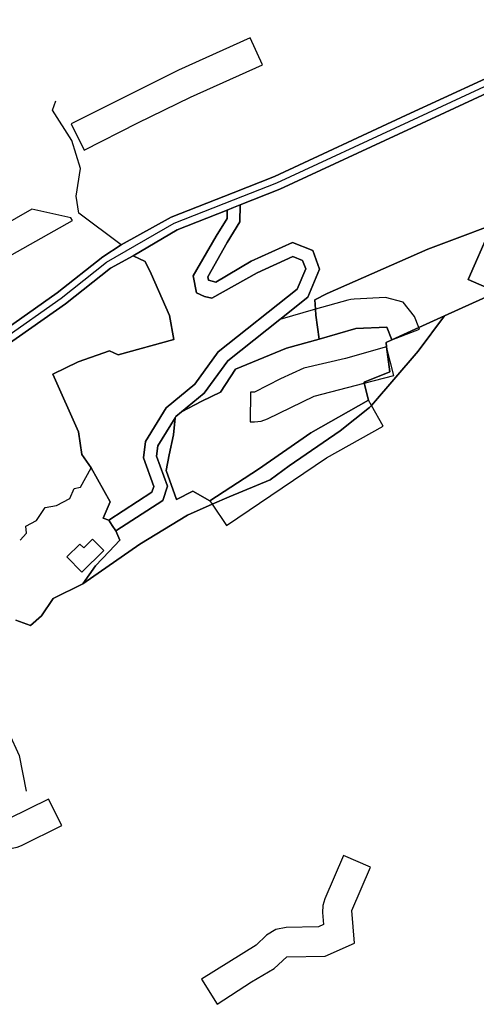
# Model space of a CAD drawing. Extents: x 463979 to 467979, y 555064 to 557157.
# Tile 9 of 82: x 465118 to 465257, y 555302 to 555601. Entities that reach past the tile are written whole.
import ezdxf

# ---------------------------------------------------------------- set-up
doc = ezdxf.new("R2010")
doc.units = 0
doc.header["$MEASUREMENT"] = 0
doc.layers.add('OS MAP', color=7, linetype='Continuous')

msp = doc.modelspace()

# ---------------------------------------------------------------- linework, layer by layer
at = {"layer": 'OS MAP'}
for points in [[(465449.32, 555638.36), (465422.3, 555628.21), (465410.23, 555629.73), (465393.15, 555629.79), (465371.78, 555626.01), (465344.46, 555618.97), (465328.52, 555614.4), (465297.32, 555600.47), (465270.32, 555588.11), (465235.95, 555572.22), (465195.78, 555553.58), (465183.23, 555548.63)], [(465137.9, 555561.57), (465154.2, 555569.9), (465170.24, 555577.72), (465192.13, 555587.56), (465188.45, 555595.77), (465166.55, 555585.93), (465166.39, 555585.86), (465166.22, 555585.78), (465133.88, 555569.63), (465137.9, 555561.57)], [(465112.24, 555505.97), (465129.66, 555518.25), (465143.5, 555529.19), (465149.09, 555532.83), (465164.39, 555541.21), (465183.23, 555548.63), (465195.78, 555553.58), (465235.95, 555572.22), (465270.32, 555588.11)], [(465112.24, 555505.97), (465129.66, 555518.25), (465143.5, 555529.19), (465149.09, 555532.83), (465164.39, 555541.21), (465183.23, 555548.63), (465195.78, 555553.58), (465235.95, 555572.22), (465270.32, 555588.11)], [(464892.57, 555330.41), (464916.23, 555336.68), (464933.28, 555341.7), (464960.27, 555355.33), (464975.2, 555360.5), (464980.62, 555362.38), (465030.8, 555391.93), (465033.35, 555395.23), (465037.51, 555418.85), (465037.04, 555430.54), (465042.41, 555440.43), (465057.99, 555460.45), (465069.49, 555477.7), (465099.04, 555496.91), (465110.16, 555502.61), (465113.3, 555504.22), (465130.88, 555516.61), (465144.65, 555527.49), (465165.27, 555539.37), (465183.34, 555546.49), (465196.58, 555551.71), (465236.8, 555570.37), (465271.17, 555586.26)], [(465114.42, 555502.37), (465132.17, 555514.88), (465145.86, 555525.7), (465152.77, 555529.44), (465166.22, 555537.41), (465181.39, 555543.39), (465183.34, 555544.16), (465185.32, 555544.94), (465197.43, 555549.72), (465237.71, 555568.41), (465272.08, 555584.29)], [(465272.08, 555584.29), (465237.71, 555568.41), (465197.43, 555549.72), (465185.32, 555544.94), (465185.3, 555539.76), (465181.45, 555533.47), (465175.48, 555523.05), (465175.74, 555522.09), (465177.91, 555521.4), (465188.71, 555527.82), (465201.28, 555533.51), (465207.46, 555531.08), (465209.55, 555525.45), (465205.97, 555516.9), (465197.43, 555510.11), (465181.57, 555497.52), (465174.43, 555487.64), (465167.5, 555481.98), (465173.65, 555485.23), (465179.37, 555487.94), (465183.96, 555494.96), (465199.51, 555501.35), (465209.4, 555504.15), (465208.37, 555511.4), (465208.28, 555513.19), (465208.14, 555516.08), (465211.84, 555518.04), (465242.51, 555531.46), (465270.65, 555542.06)], [(465272.08, 555584.29), (465237.71, 555568.41), (465197.43, 555549.72), (465185.32, 555544.94), (465185.3, 555539.76), (465181.45, 555533.47), (465175.48, 555523.05), (465175.74, 555522.09), (465177.91, 555521.4), (465188.71, 555527.82), (465201.28, 555533.51), (465207.46, 555531.08), (465209.55, 555525.45), (465205.97, 555516.9), (465197.43, 555510.11), (465181.57, 555497.52), (465174.43, 555487.64), (465167.5, 555481.98), (465173.65, 555485.23), (465179.37, 555487.94), (465183.96, 555494.96), (465199.51, 555501.35), (465209.4, 555504.15), (465208.37, 555511.4), (465208.28, 555513.19), (465208.14, 555516.08), (465211.84, 555518.04), (465242.51, 555531.46), (465270.65, 555542.06)], [(465149.09, 555532.83), (465136.23, 555542.49), (465135.39, 555547.66), (465136.79, 555556.05), (465134.1, 555564.51), (465128.21, 555573.81), (465129.27, 555576.64)], [(465209.4, 555504.15), (465220.57, 555507.32), (465230.07, 555507.79), (465231.54, 555503.92), (465239.75, 555507.64), (465247.62, 555511.2), (465263.56, 555518.43), (465298.45, 555536.6), (465312.42, 555542.25), (465311.99, 555544.95), (465306.41, 555558.94), (465287.3, 555548.08), (465271.61, 555542.41), (465270.65, 555542.06), (465242.51, 555531.46), (465211.84, 555518.04), (465208.14, 555516.08), (465208.28, 555513.19), (465208.37, 555511.4), (465209.4, 555504.15)], [(465209.4, 555504.15), (465220.57, 555507.32), (465230.07, 555507.79), (465231.54, 555503.92), (465239.75, 555507.64), (465247.62, 555511.2), (465263.56, 555518.43), (465298.45, 555536.6), (465312.42, 555542.25), (465311.99, 555544.95), (465306.41, 555558.94), (465287.3, 555548.08), (465271.61, 555542.41), (465270.65, 555542.06), (465242.51, 555531.46), (465211.84, 555518.04), (465208.14, 555516.08), (465208.28, 555513.19), (465208.37, 555511.4), (465209.4, 555504.15)], [(465271.61, 555542.41), (465287.3, 555548.08), (465306.41, 555558.94), (465311.99, 555544.95), (465312.42, 555542.25), (465298.45, 555536.6), (465263.56, 555518.43), (465247.62, 555511.2)], [(465183.23, 555548.63), (465164.39, 555541.21), (465149.09, 555532.83), (465143.5, 555529.19), (465129.66, 555518.25), (465112.24, 555505.97)], [(465147.46, 555445.76), (465161.8, 555454.98), (465163.28, 555459.35), (465159.93, 555468.46), (465160.34, 555471.62), (465165.54, 555480.15), (465165.82, 555480.61), (465167.5, 555481.98), (465174.43, 555487.64), (465181.57, 555497.52), (465197.43, 555510.11), (465205.97, 555516.9), (465209.55, 555525.45), (465207.46, 555531.08), (465201.28, 555533.51), (465188.71, 555527.82), (465177.91, 555521.4), (465175.74, 555522.09), (465175.48, 555523.05), (465181.45, 555533.47), (465185.3, 555539.76), (465185.32, 555544.94), (465183.34, 555544.16), (465181.39, 555543.39), (465181.38, 555540.87), (465178.07, 555535.48), (465171.06, 555523.33), (465172.06, 555518.25), (465174.46, 555517.05), (465176.75, 555516.55), (465190.53, 555524.33), (465201.39, 555529.25), (465204.38, 555528.07), (465205.33, 555525.53), (465202.74, 555519.34), (465178.71, 555500.26), (465171.55, 555490.36), (465162.82, 555483.23), (465156.55, 555472.95), (465155.91, 555468.01), (465159.11, 555459.3), (465158.52, 555457.54), (465145.34, 555449.07), (465146.39, 555447.43), (465147.46, 555445.76)], [(465134.27, 555540.24), (465133.76, 555541), (465121.97, 555543.64), (465107.5, 555535.49), (465083.07, 555522.25), (465059.59, 555510.99), (465063.48, 555502.88), (465087.16, 555514.23), (465111.86, 555527.61), (465134.27, 555540.24)], [(465152.77, 555529.44), (465156.47, 555527.78), (465158.26, 555524.02), (465163.8, 555511.34), (465165.19, 555504.02), (465148.26, 555499.29), (465145.59, 555500.52), (465136, 555497.2), (465128.32, 555493.46), (465136.1, 555475.95), (465137.18, 555469.04), (465139.99, 555464.93), (465145.83, 555454.56), (465143.67, 555449.59), (465145.34, 555449.07), (465158.52, 555457.54), (465159.11, 555459.3), (465155.91, 555468.01), (465156.55, 555472.95), (465162.82, 555483.23), (465171.55, 555490.36), (465178.71, 555500.26), (465202.74, 555519.34), (465205.33, 555525.53), (465204.38, 555528.07), (465201.39, 555529.25), (465190.53, 555524.33), (465176.75, 555516.55), (465174.46, 555517.05), (465172.06, 555518.25), (465171.06, 555523.33), (465178.07, 555535.48), (465181.38, 555540.87), (465181.39, 555543.39), (465166.22, 555537.41), (465152.77, 555529.44)], [(465152.77, 555529.44), (465156.47, 555527.78), (465158.26, 555524.02), (465163.8, 555511.34), (465165.19, 555504.02), (465148.26, 555499.29), (465145.59, 555500.52), (465136, 555497.2), (465128.32, 555493.46), (465136.1, 555475.95), (465137.18, 555469.04), (465139.99, 555464.93), (465145.83, 555454.56), (465143.67, 555449.59), (465145.34, 555449.07), (465158.52, 555457.54), (465159.11, 555459.3), (465155.91, 555468.01), (465156.55, 555472.95), (465162.82, 555483.23), (465171.55, 555490.36), (465178.71, 555500.26), (465202.74, 555519.34), (465205.33, 555525.53), (465204.38, 555528.07), (465201.39, 555529.25), (465190.53, 555524.33), (465176.75, 555516.55), (465174.46, 555517.05), (465172.06, 555518.25), (465171.06, 555523.33), (465178.07, 555535.48), (465181.38, 555540.87), (465181.39, 555543.39), (465166.22, 555537.41), (465152.77, 555529.44)], [(465209.4, 555504.15), (465208.37, 555511.4), (465208.28, 555513.19), (465208.14, 555516.08), (465211.84, 555518.04), (465242.51, 555531.46), (465270.65, 555542.06), (465271.61, 555542.41)], [(465261.43, 555537.26), (465268.59, 555534.09), (465261.96, 555519.12), (465254.8, 555522.29), (465261.43, 555537.26)], [(465261.43, 555537.26), (465254.8, 555522.29), (465261.96, 555519.12), (465268.59, 555534.09), (465261.43, 555537.26)], [(465261.43, 555537.26), (465254.8, 555522.29), (465261.96, 555519.12), (465268.59, 555534.09), (465261.43, 555537.26)], [(465117.05, 555418.58), (465121.54, 555416.95), (465124.89, 555419.86), (465128.46, 555425.22), (465137.48, 555429.67), (465141.3, 555435.1), (465145.52, 555439.51), (465148.75, 555442.93), (465147.46, 555445.76), (465146.39, 555447.43), (465145.34, 555449.07), (465143.67, 555449.59), (465145.83, 555454.56), (465139.99, 555464.93), (465137.18, 555469.04), (465136.1, 555475.95), (465128.32, 555493.46), (465136, 555497.2), (465145.59, 555500.52), (465148.26, 555499.29), (465165.19, 555504.02), (465163.8, 555511.34), (465158.26, 555524.02), (465156.47, 555527.78), (465152.77, 555529.44), (465145.86, 555525.7), (465132.17, 555514.88), (465114.42, 555502.37)], [(465117.05, 555418.58), (465121.54, 555416.95), (465124.89, 555419.86), (465128.46, 555425.22), (465137.48, 555429.67), (465141.3, 555435.1), (465145.52, 555439.51), (465148.75, 555442.93), (465147.46, 555445.76), (465146.39, 555447.43), (465145.34, 555449.07), (465143.67, 555449.59), (465145.83, 555454.56), (465139.99, 555464.93), (465137.18, 555469.04), (465136.1, 555475.95), (465128.32, 555493.46), (465136, 555497.2), (465145.59, 555500.52), (465148.26, 555499.29), (465165.19, 555504.02), (465163.8, 555511.34), (465158.26, 555524.02), (465156.47, 555527.78), (465152.77, 555529.44), (465145.86, 555525.7), (465132.17, 555514.88), (465114.42, 555502.37)], [(465139.99, 555464.93), (465137.18, 555469.04), (465136.1, 555475.95), (465128.32, 555493.46), (465136, 555497.2), (465145.59, 555500.52), (465148.26, 555499.29), (465165.19, 555504.02), (465163.8, 555511.34), (465158.26, 555524.02), (465156.47, 555527.78), (465152.77, 555529.44)], [(465263.56, 555518.43), (465247.62, 555511.2), (465239.61, 555500.4), (465225.35, 555483.96), (465224.77, 555483.29), (465215.85, 555476.18), (465200.31, 555465.55), (465194.49, 555461.34), (465182.02, 555456.08), (465176.87, 555453.85), (465169.29, 555450.57), (465154.86, 555441.7), (465137.48, 555429.67), (465128.46, 555425.22), (465124.89, 555419.86), (465121.54, 555416.95), (465117.05, 555418.58)], [(465263.56, 555518.43), (465247.62, 555511.2), (465239.61, 555500.4), (465225.35, 555483.96), (465224.77, 555483.29), (465215.85, 555476.18), (465200.31, 555465.55), (465194.49, 555461.34), (465182.02, 555456.08), (465176.87, 555453.85), (465169.29, 555450.57), (465154.86, 555441.7), (465137.48, 555429.67), (465128.46, 555425.22), (465124.89, 555419.86), (465121.54, 555416.95), (465117.05, 555418.58)], [(465209.4, 555504.15), (465220.57, 555507.32), (465230.07, 555507.79), (465231.54, 555503.92), (465239.95, 555507.11), (465239.75, 555507.64), (465238.48, 555510.98), (465235, 555515.32), (465229.62, 555516.78), (465220.12, 555516.31), (465219.11, 555516.2), (465218.11, 555515.98), (465208.28, 555513.19), (465197.43, 555510.11), (465181.57, 555497.52), (465174.43, 555487.64), (465167.5, 555481.98), (465173.65, 555485.23), (465179.37, 555487.94), (465183.96, 555494.96), (465199.51, 555501.35), (465209.4, 555504.15)], [(465137.48, 555429.67), (465154.86, 555441.7), (465169.29, 555450.57), (465176.87, 555453.85), (465182.02, 555456.08), (465194.49, 555461.34), (465200.31, 555465.55), (465215.85, 555476.18), (465224.77, 555483.29), (465225.35, 555483.96), (465239.61, 555500.4), (465247.62, 555511.2), (465239.75, 555507.64), (465231.54, 555503.92), (465229.78, 555503.11), (465229.96, 555501.74), (465230.94, 555494.15), (465223.08, 555490.99), (465223.15, 555490.69), (465224.48, 555485.52), (465206.9, 555475.64), (465190.94, 555464.57), (465176.17, 555454.89), (465170.93, 555457.88), (465165.98, 555455.36), (465162.85, 555464.14), (465163.73, 555468.93), (465165.03, 555474.95), (465165.54, 555480.15), (465160.34, 555471.62), (465159.93, 555468.46), (465163.28, 555459.35), (465161.8, 555454.98), (465147.46, 555445.76), (465148.75, 555442.93), (465145.52, 555439.51), (465141.3, 555435.1), (465137.48, 555429.67)], [(465247.62, 555511.2), (465239.61, 555500.4), (465225.35, 555483.96), (465224.77, 555483.29), (465215.85, 555476.18), (465200.31, 555465.55), (465194.49, 555461.34), (465182.02, 555456.08), (465176.87, 555453.85), (465169.29, 555450.57), (465154.86, 555441.7), (465137.48, 555429.67)], [(465137.48, 555429.67), (465154.86, 555441.7), (465169.29, 555450.57), (465176.87, 555453.85), (465182.02, 555456.08), (465194.49, 555461.34), (465200.31, 555465.55), (465215.85, 555476.18), (465224.77, 555483.29), (465225.35, 555483.96), (465239.61, 555500.4), (465247.62, 555511.2), (465239.75, 555507.64), (465231.54, 555503.92), (465229.78, 555503.11), (465229.96, 555501.74), (465230.94, 555494.15), (465223.08, 555490.99), (465223.15, 555490.69), (465224.48, 555485.52), (465206.9, 555475.64), (465190.94, 555464.57), (465176.17, 555454.89), (465170.93, 555457.88), (465165.98, 555455.36), (465162.85, 555464.14), (465163.73, 555468.93), (465165.03, 555474.95), (465165.54, 555480.15), (465160.34, 555471.62), (465159.93, 555468.46), (465163.28, 555459.35), (465161.8, 555454.98), (465147.46, 555445.76), (465148.75, 555442.93), (465145.52, 555439.51), (465141.3, 555435.1), (465137.48, 555429.67)], [(465247.62, 555511.2), (465239.75, 555507.64), (465231.54, 555503.92)], [(465165.54, 555480.15), (465165.03, 555474.95), (465163.73, 555468.93), (465162.85, 555464.14), (465165.98, 555455.36), (465170.93, 555457.88), (465176.17, 555454.89), (465190.94, 555464.57), (465206.9, 555475.64), (465224.48, 555485.52), (465223.15, 555490.69), (465223.08, 555490.99), (465230.94, 555494.15), (465229.96, 555501.74), (465229.78, 555503.11), (465231.54, 555503.92), (465230.07, 555507.79), (465220.57, 555507.32), (465209.4, 555504.15), (465199.51, 555501.35), (465183.96, 555494.96), (465179.37, 555487.94), (465173.65, 555485.23), (465167.5, 555481.98), (465165.82, 555480.61), (465165.54, 555480.15)], [(465165.54, 555480.15), (465165.03, 555474.95), (465163.73, 555468.93), (465162.85, 555464.14), (465165.98, 555455.36), (465170.93, 555457.88), (465176.17, 555454.89), (465190.94, 555464.57), (465206.9, 555475.64), (465224.48, 555485.52), (465223.15, 555490.69), (465223.08, 555490.99), (465230.94, 555494.15), (465229.96, 555501.74), (465229.78, 555503.11), (465231.54, 555503.92), (465230.07, 555507.79), (465220.57, 555507.32), (465209.4, 555504.15), (465199.51, 555501.35), (465183.96, 555494.96), (465179.37, 555487.94), (465173.65, 555485.23), (465167.5, 555481.98), (465165.82, 555480.61), (465165.54, 555480.15)], [(465167.5, 555481.98), (465173.65, 555485.23), (465179.37, 555487.94), (465183.96, 555494.96), (465199.51, 555501.35), (465209.4, 555504.15), (465220.57, 555507.32), (465230.07, 555507.79), (465231.54, 555503.92)], [(465231.54, 555503.92), (465229.78, 555503.11), (465229.96, 555501.74)], [(465229.96, 555501.74), (465217.48, 555498.26), (465204.77, 555495.26), (465197.64, 555491.98), (465189.74, 555487.94), (465188.47, 555487.94), (465188.44, 555478.94), (465189.71, 555478.94), (465191.75, 555479.17), (465193.68, 555479.85), (465207.89, 555486.77), (465223.15, 555490.69), (465232.2, 555493.02), (465229.96, 555501.74)], [(465229.96, 555501.74), (465217.48, 555498.26), (465204.77, 555495.26), (465197.64, 555491.98), (465189.74, 555487.94), (465188.47, 555487.94)], [(465229.96, 555501.74), (465230.94, 555494.15), (465223.08, 555490.99), (465223.15, 555490.69), (465224.48, 555485.52)], [(465224.48, 555485.52), (465206.9, 555475.64), (465190.94, 555464.57), (465176.17, 555454.89)], [(465176.87, 555453.85), (465181.21, 555447.43), (465211.63, 555467.97), (465228.89, 555477.67), (465225.35, 555483.96), (465224.48, 555485.52), (465206.9, 555475.64), (465190.94, 555464.57), (465176.17, 555454.89), (465176.87, 555453.85)], [(465176.17, 555454.89), (465170.93, 555457.88), (465165.98, 555455.36), (465162.85, 555464.14), (465163.73, 555468.93), (465165.03, 555474.95), (465165.54, 555480.15)], [(465118.38, 555442.89), (465120.33, 555445.05), (465120.11, 555447.21), (465123.35, 555448.94), (465125.95, 555452.83), (465129.4, 555453.48), (465133.51, 555455.64), (465134.81, 555458.66), (465136.75, 555459.09), (465139.99, 555464.93)], [(465145.34, 555449.07), (465143.67, 555449.59), (465145.83, 555454.56), (465139.99, 555464.93)], [(465137.48, 555429.67), (465141.3, 555435.1), (465145.52, 555439.51), (465148.75, 555442.93), (465147.46, 555445.76)], [(465137.19, 555433.23), (465143.82, 555439.81), (465140.4, 555443.26), (465137.72, 555440.6), (465136.59, 555441.75), (465132.63, 555437.82), (465137.19, 555433.23)], [(465137.19, 555433.23), (465143.82, 555439.81), (465140.4, 555443.26), (465137.72, 555440.6), (465136.59, 555441.75), (465132.63, 555437.82), (465137.19, 555433.23)], [(465137.19, 555433.23), (465132.63, 555437.82), (465136.59, 555441.75), (465137.72, 555440.6), (465140.4, 555443.26), (465143.82, 555439.81), (465137.19, 555433.23)], [(465117.05, 555418.58), (465121.54, 555416.95), (465124.89, 555419.86), (465128.46, 555425.22), (465137.48, 555429.67)], [(465111.68, 555389.48), (465114.89, 555384.29), (465118.1, 555377.37), (465120.2, 555366.5)], [(465131.03, 555356.07), (465127.03, 555364.14), (465114.81, 555358.08), (465091.92, 555355.11), (465070.55, 555348.07), (465048.13, 555334.94), (465032.85, 555326.1), (465014.79, 555320.57), (465001.3, 555316.05), (465004.03, 555307.47), (465035.59, 555317.52), (465036.51, 555317.87), (465037.39, 555318.32), (465074.26, 555339.82), (465093.93, 555346.3), (465115.97, 555349.16), (465117.42, 555349.47), (465118.8, 555350.02), (465131.03, 555356.07)], [(465225.06, 555343.45), (465216.79, 555346.99), (465211.15, 555333.8), (465210.55, 555331.74), (465210.45, 555329.6), (465210.72, 555325.95), (465209.22, 555325.28), (465199.38, 555325.1), (465196.19, 555324.45), (465193.43, 555322.7), (465190.22, 555319.73), (465173.62, 555309.31), (465178.4, 555301.69), (465188.85, 555308.51), (465195.72, 555312.55), (465199.55, 555316.1), (465211.24, 555316.31), (465220.15, 555320.34), (465219.42, 555330.26), (465225.06, 555343.45)]]:
    msp.add_lwpolyline(points, dxfattribs=at)

doc.saveas('drawing.dxf')
